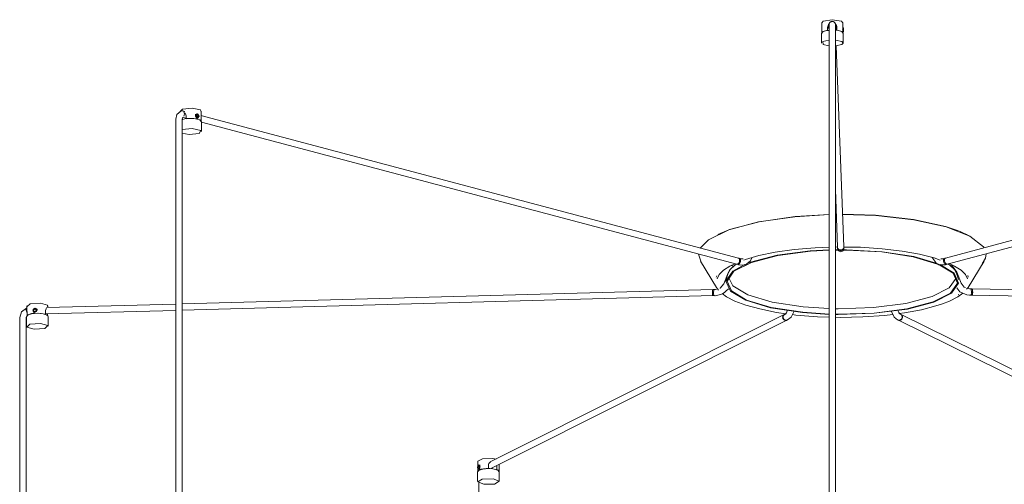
# Model space of a CAD drawing. Header units: millimetres. Extents: x 2868 to 10853, y -1210 to 7822.
# Tile 5 of 21: x 5696 to 6632, y -133 to 309. Entities that reach past the tile are written whole.
import ezdxf

# ---------------------------------------------------------------- set-up
doc = ezdxf.new("R2010")
doc.units = ezdxf.units.MM
doc.layers.add('E-LITE-EQPM', color=7, linetype='Continuous', lineweight=20)

# ---------------------------------------------------------------- blocks, each defined once
blk = doc.blocks.new('62802-7L - 64314-44-7L SAMBA Black_ribbon beige pendant lamp ø450-7L-659210-00 Isometrico PDF')
at = {"layer": 'E-LITE-EQPM', "color": 253, "lineweight": 15, "true_color": 0xaaaaaa}
for p, q in [((3202.55, 305.92), (3202.55, 296.32)), ((3208.08, 298.81), (3208.08, 301.36)), ((3209.44, 302.66), (3208.94, 302.19)), ((3208.94, 302.19), (3209.02, 300.34)), ((3209.02, 300.34), (3209.37, 300.85)), ((3209.38, 299.77), (3209.38, 294.35)), ((3209.43, 303.98), (3209.47, 302.97)), ((3212.42, 307.12), (3214.19, 306.55)), ((3215.38, 294.35), (3215.38, 299.77)), ((3216.07, 302.21), (3215.42, 302.81)), ((3216.28, 301.02), (3215.46, 300.2)), ((3215.6, 299.77), (3215.55, 301.19)), ((3215.55, 301.08), (3215.55, 301.19)), ((3215.72, 300.96), (3215.98, 300.65)), ((3216.14, 300.8), (3216.07, 302.21)), ((3216.52, 301.02), (3216.28, 301.02)), ((3216.28, 301.02), (3216.29, 300.94)), ((3216.8, 301.39), (3216.8, 298.84)), ((3223.28, 301.04), (3222.26, 301.04)), ((3223.27, 299.92), (3222.34, 299.91)), ((3222.55, 300.92), (3222.55, 305.92)), ((3202.26, 295.61), (3202.26, 286.5)), ((3208.1, 298.48), (3208.08, 298.81)), ((3209.26, 298.85), (3209.07, 298.64)), ((3209.38, 294.35), (3209.38, -750.1)), ((3215.38, -749.86), (3215.38, 294.35)), ((3216.8, 298.84), (3216.81, 298.51)), ((3221.98, 297.04), (3223.29, 297.04)), ((3223.27, 298.07), (3222.44, 298.07)), ((3222.55, 296.32), (3222.55, 297.09)), ((3222.84, 286.5), (3222.84, 295.61)), ((3223.27, 298.07), (3223.27, 298.39)), ((3223.29, 297.82), (3223.27, 298.07)), ((3223.29, 297.12), (3223.3, 297.25)), ((3223.46, 92.77), (3216.2, 283.91)), ((2592.89, 221.89), (2592.89, 220.82)), ((2593.05, 221.73), (2595.01, 223.6)), ((2594.9, 222.03), (2593.46, 221.7)), ((2597.3, 221.47), (2595.27, 222.02)), ((2595.67, 215.74), (2598.49, 214.97)), ((2598.49, 217.34), (2598.49, 214.78)), ((2608.84, 219.21), (2607.15, 218.61)), ((2608.78, 216.26), (2607.96, 215.97)), ((2608.33, 218.04), (2609.51, 218.83)), ((2608.78, 216.26), (2608.33, 218.04)), ((2608.44, 214.83), (2610.18, 215.45)), ((2609.66, 217.17), (2608.66, 218.26)), ((2608.78, 219.12), (2609.03, 219.09)), ((2609.51, 216.1), (2608.94, 216.23)), ((2609.36, 216.13), (2609.66, 217.17)), ((2609.51, 218.83), (2610.69, 217.53)), ((2610.24, 215.94), (2609.51, 216.1)), ((2610.69, 217.53), (2609.66, 217.17)), ((2610.24, 215.94), (2609.94, 215.84)), ((2610.69, 217.53), (2610.24, 215.94)), ((3123.39, 82.07), (2612.61, 217.57)), ((2612.9, 212.28), (2612.9, 221.89)), ((3829.06, 218.35), (3320.18, 82.2)), ((2588.73, 214.22), (2588.73, 208.8)), ((2588.73, 208.8), (2588.73, -451.22)), ((2594.7, 213.6), (2595.01, 213.74)), ((2594.73, 208.8), (2594.73, 214.22)), ((2594.73, -451.17), (2594.73, 208.8)), ((2598.49, 214.78), (2599.3, 214.61)), ((2613.19, 211.58), (2612.57, 212.33)), ((2612.67, 212.12), (2612.67, 214.25)), ((2613.06, 211.24), (3121.86, 76.27)), ((2613.19, 202.46), (2613.19, 211.58)), ((3321.73, 76.4), (3828.47, 211.98)), ((3215.38, 147.39), (3217.46, 92.54)), ((3215.38, 123.8), (3216.29, 123.82)), ((3215.38, 123.57), (3216.3, 123.58)), ((3104.49, 105.01), (3103.74, 104.65)), ((3103.8, 104.67), (3114.22, 109.05)), ((3333.2, 107.73), (3342.52, 103.45)), ((3340.2, 104.65), (3339.45, 105.01)), ((3087.82, 78.23), (3085.28, 85.91)), ((3215.36, 89.76), (3218.5, 89.8)), ((3217.46, 92.75), (3215.38, 92.67)), ((3215.41, 90.05), (3218.26, 90.09)), ((3217.56, 91.92), (3217.46, 92.65)), ((3217.46, 92.56), (3217.47, 92.13)), ((3217.46, 92.56), (3217.49, 91.7)), ((3217.53, 91.68), (3217.47, 92.13)), ((3218.3, 90.67), (3217.86, 91.22)), ((3218.96, 90.19), (3218.34, 90.64)), ((3219.68, 89.9), (3218.96, 90.19)), ((3219.68, 89.96), (3220.46, 89.87)), ((3219.68, 89.96), (3220.46, 89.87)), ((3220.46, 89.81), (3219.68, 89.9)), ((3221.23, 89.91), (3220.46, 89.81)), ((3221.96, 90.2), (3221.23, 89.91)), ((3223.36, 91.93), (3223.07, 91.27)), ((3223.47, 92.33), (3223.46, 92.75)), ((3223.48, 91.9), (3223.46, 92.75)), ((3087.21, 79.16), (3102.49, 54.12)), ((3118.26, 74.3), (3116.62, 75.48)), ((3119.52, 75.03), (3119.28, 74.82)), ((3120.47, 75.87), (3120.22, 75.65)), ((3121.68, 76.32), (3122.59, 76.02)), ((3121.68, 76.32), (3123.51, 75.72)), ((3122.52, 76.31), (3122.06, 76.24)), ((3122.4, 76.35), (3122.89, 76.61)), ((3122.4, 76.35), (3122.89, 76.61)), ((3123.01, 76.58), (3122.53, 76.31)), ((3122.89, 76.62), (3123.36, 77.05)), ((3122.89, 76.62), (3123.36, 77.05)), ((3123.47, 77.02), (3123.01, 76.58)), ((3123.36, 77.06), (3123.77, 77.64)), ((3123.36, 77.06), (3123.77, 77.64)), ((3123.87, 77.61), (3123.47, 77.02)), ((3124.49, 81.71), (3123.57, 82.02)), ((3125.4, 81.41), (3123.57, 82.02)), ((3123.78, 77.64), (3124.11, 78.33)), ((3123.78, 77.64), (3124.11, 78.33)), ((3124.18, 78.31), (3123.87, 77.61)), ((3124.39, 79.07), (3124.18, 78.31)), ((3127.86, 81.37), (3125.4, 81.41)), ((3127.88, 81.38), (3127.86, 81.37)), ((3135.99, 82.21), (3136.18, 82.77)), ((3289.46, 83.34), (3312.58, 76.47)), ((3290.1, 83.57), (3312.2, 77.12)), ((3307.45, 82.84), (3307.63, 82.33)), ((3318.18, 81.53), (3315.75, 81.49)), ((3320, 82.14), (3318.18, 81.53)), ((3320, 82.14), (3319.09, 81.84)), ((3319.39, 78.44), (3319.18, 79.19)), ((3319.7, 77.74), (3319.39, 78.44)), ((3319.45, 78.46), (3319.79, 77.77)), ((3319.45, 78.46), (3319.79, 77.77)), ((3320.1, 77.15), (3319.7, 77.74)), ((3319.79, 77.77), (3320.21, 77.19)), ((3319.79, 77.77), (3320.21, 77.19)), ((3320.08, 75.84), (3321.9, 76.46)), ((3320.56, 76.71), (3320.1, 77.15)), ((3320.22, 77.18), (3320.68, 76.75)), ((3320.22, 77.18), (3320.68, 76.75)), ((3321.04, 76.44), (3320.56, 76.7)), ((3320.69, 76.74), (3321.17, 76.48)), ((3320.69, 76.74), (3321.17, 76.48)), ((3320.99, 76.15), (3321.9, 76.46)), ((3321.52, 76.37), (3321.05, 76.44)), ((3327.25, 75.41), (3326.05, 74.54)), ((3341.45, 54.12), (3356.73, 79.16)), ((3113.52, 68.24), (3109.45, 57.72)), ((3113.11, 66.75), (3111.69, 61.7)), ((3113.11, 66.75), (3114.62, 69.62)), ((3330.83, 66.75), (3330.61, 67.18)), ((3334.91, 58.24), (3330.82, 68.75)), ((3332.25, 61.7), (3330.83, 66.75)), ((3341.64, 63.96), (3341.19, 65.57)), ((3102.67, 65.27), (3102.3, 63.96)), ((3099.16, 52.46), (2594.73, 38.68)), ((3098.51, 48.72), (3098.51, 49.5)), ((3098.51, 48.72), (3098.51, 49.5)), ((3098.56, 48), (3098.51, 48.72)), ((3098.56, 48), (3098.51, 48.72)), ((3098.55, 49.5), (3098.59, 48.72)), ((3098.66, 47.37), (3098.56, 47.99)), ((3098.66, 47.37), (3098.56, 47.99)), ((3098.59, 48.72), (3098.67, 48)), ((3098.8, 46.89), (3098.66, 47.37)), ((3098.8, 46.89), (3098.66, 47.37)), ((3098.67, 47.99), (3098.8, 47.37)), ((3098.8, 47.37), (3098.95, 46.89)), ((3098.97, 46.58), (3098.8, 46.88)), ((3098.97, 46.58), (3098.8, 46.88)), ((3098.96, 46.88), (3099.13, 46.58)), ((3100.45, 52.43), (3099.32, 52.46)), ((3101.59, 52.4), (3099.32, 52.46)), ((3103.59, 52.96), (3101.59, 52.4)), ((3102.49, 54.12), (3104.44, 51.83)), ((3332.61, 47.7), (3332.19, 47.39)), ((3341.45, 54.12), (3340.14, 52.59)), ((3342.8, 52.97), (3341.04, 53.52)), ((3345.08, 53.04), (3342.8, 52.97)), ((3342.99, 46.97), (3345.26, 47.04)), ((3345.08, 53.04), (3343.94, 53)), ((3344.13, 47.01), (3345.26, 47.04)), ((3345.1, 47.04), (3846.92, 35.74)), ((3345.11, 47.04), (3345.28, 47.16)), ((3345.24, 53.04), (3345.23, 53.04)), ((3846.92, 41.74), (3345.24, 53.04)), ((3345.28, 47.16), (3345.44, 47.46)), ((3345.6, 47.46), (3345.44, 47.16)), ((3345.6, 47.46), (3345.44, 47.16)), ((3345.45, 47.47), (3345.59, 47.95)), ((3345.59, 47.95), (3345.7, 48.57)), ((3345.73, 47.95), (3345.6, 47.47)), ((3345.73, 47.95), (3345.6, 47.47)), ((3345.7, 48.58), (3345.78, 49.3)), ((3345.82, 48.58), (3345.73, 47.95)), ((3345.82, 48.58), (3345.73, 47.95)), ((3345.78, 49.31), (3345.82, 50.08)), ((3345.86, 49.3), (3345.82, 48.58)), ((3345.86, 49.3), (3345.82, 48.58)), ((3345.86, 50.08), (3345.86, 49.31)), ((3345.86, 50.08), (3345.86, 49.31)), ((2588.76, 38.52), (2465.98, 35.16)), ((2594.73, 32.68), (3099.32, 46.47)), ((3099.13, 46.58), (3099.31, 46.47)), ((3099.16, 46.47), (3100.29, 46.43)), ((3099.16, 46.47), (3101.42, 46.4)), ((2447.32, 34.5), (2446.79, 34.49)), ((2447.18, 36.77), (2447.18, 33.27)), ((2447.42, 30.32), (2447.42, 27.77)), ((2453.19, 31.47), (2454.42, 30.01)), ((2453.26, 33.13), (2454.71, 34.26)), ((2453.82, 31.48), (2453.26, 33.13)), ((2453.26, 33.13), (2453.64, 32.67)), ((2455.1, 33.81), (2453.64, 32.67)), ((2453.64, 32.67), (2454.06, 31.45)), ((2453.82, 31.48), (2454.2, 31.02)), ((2454.71, 31.53), (2454.01, 31.49)), ((2454.11, 31.3), (2454.2, 31.02)), ((2454.71, 34.26), (2456.17, 33.32)), ((2455.1, 33.81), (2454.71, 34.26)), ((2455.61, 31.59), (2454.71, 31.53)), ((2456.11, 33.15), (2455.1, 33.81)), ((2456.17, 33.32), (2455.61, 31.59)), ((2455.61, 31.59), (2456, 31.14)), ((2456, 31.14), (2456.09, 31.43)), ((2457.39, 32.7), (2456.24, 34.06)), ((2463.99, 28.86), (2464.94, 28.92)), ((2464.94, 29.13), (2588.76, 32.51)), ((2464.94, 28.92), (2464.94, 31.47)), ((2466.92, 37.41), (2466.67, 36.21)), ((2466.95, 29.11), (2466.95, 27.53)), ((2467.19, 35.1), (2467.19, 36.77)), ((3166.68, 28.48), (2887.36, -111.44)), ((3166.77, 28.52), (3167.31, 28.7)), ((3166.77, 28.52), (3167.31, 28.7)), ((3167.96, 28.98), (3166.97, 28.6)), ((3167.35, 28.75), (3166.97, 28.6)), ((3167.93, 28.96), (3168.19, 29.29)), ((3276.66, 29.06), (3276.4, 29.38)), ((3277.64, 28.7), (3276.63, 29.07)), ((3277.64, 28.7), (3277.14, 28.88)), ((3277.18, 28.82), (3277.84, 28.61)), ((3277.18, 28.82), (3277.84, 28.61)), ((3560.87, -110.93), (3277.92, 28.58)), ((2440.4, 25.76), (2440.4, 20.34)), ((2440.4, 20.34), (2440.4, -255.43)), ((2446.4, 25.76), (2447.51, 27.81)), ((2446.4, 20.34), (2446.4, 25.76)), ((2446.4, -255.52), (2446.4, 20.34)), ((2446.89, 26.46), (2447.16, 26.78)), ((2446.89, 26.46), (2446.89, 17.34)), ((2447.42, 27.77), (2447.77, 27.79)), ((2467.48, 26.46), (2467.09, 27.41)), ((2467.48, 17.34), (2467.48, 26.46)), ((2887.89, -117.89), (3169.37, 23.11)), ((3165.61, 24.65), (3165.38, 25.38)), ((3165.61, 24.65), (3165.38, 25.38)), ((3166.02, 23.97), (3165.62, 24.63)), ((3166.02, 23.97), (3165.62, 24.63)), ((3166.57, 23.43), (3166.02, 23.97)), ((3166.57, 23.43), (3166.02, 23.97)), ((3166.07, 23.99), (3166.63, 23.45)), ((3167.21, 23.05), (3166.57, 23.43)), ((3167.21, 23.05), (3166.57, 23.43)), ((3167.91, 22.86), (3167.27, 23.02)), ((3167.91, 22.86), (3167.27, 23.02)), ((3168.61, 22.86), (3167.98, 22.85)), ((3168.61, 22.86), (3167.98, 22.85)), ((3169.09, 22.99), (3168.68, 22.88)), ((3169.09, 22.99), (3168.68, 22.88)), ((3169.09, 22.99), (3170.08, 23.36)), ((3169.09, 22.99), (3169.58, 23.18)), ((3274.54, 23.45), (3275.55, 23.07)), ((3275.05, 23.26), (3275.55, 23.07)), ((3275.27, 23.19), (3560.31, -117.34)), ((3275.94, 22.96), (3275.55, 23.07)), ((3275.94, 22.96), (3275.55, 23.07)), ((3276.64, 22.94), (3276.01, 22.95)), ((3276.64, 22.94), (3276.01, 22.95)), ((3277.35, 23.11), (3276.72, 22.95)), ((3277.35, 23.11), (3276.72, 22.95)), ((3278.05, 23.52), (3277.41, 23.14)), ((3278.05, 23.52), (3277.41, 23.14)), ((3277.99, 23.55), (3278.54, 24.08)), ((3278.59, 24.06), (3278.05, 23.52)), ((3278.59, 24.06), (3278.05, 23.52)), ((3279, 24.73), (3278.59, 24.06)), ((3279, 24.73), (3278.59, 24.06)), ((3279.24, 25.47), (3279, 24.74)), ((3279.24, 25.47), (3279, 24.74)), ((2875.81, -110.73), (2875.81, -115.3)), ((2890.09, -108.21), (2892.99, -108.92)), ((2875.46, -116.28), (2876.1, -114.86)), ((2875.71, -117.82), (2875.46, -116.28)), ((2875.46, -116.28), (2876.62, -116.43)), ((2875.52, -121.03), (2875.52, -130.15)), ((2876.1, -117.59), (2875.71, -117.82)), ((2875.81, -117.83), (2875.81, -120.33)), ((2875.84, -118.34), (2877.46, -118.56)), ((2876.1, -114.86), (2876.74, -115.53)), ((2876.41, -117.41), (2876.1, -117.59)), ((2877.86, -114.58), (2876.37, -114.38)), ((2876.74, -115.53), (2876.5, -117.36)), ((2876.5, -117.36), (2877.44, -117.48)), ((2876.74, -115.53), (2877.77, -115.66)), ((2885.22, -117.84), (2885.72, -117.55)), ((2885.72, -117.55), (2885.72, -114.99)), ((2893.6, -118.58), (2893.14, -118.85)), ((2893.52, -115.06), (2893.6, -116.03)), ((2893.6, -116.03), (2893.6, -118.58)), ((2895.2, -119.38), (2893.6, -118.58)), ((2895.79, -120.51), (2895.79, -120.13)), ((2895.81, -120.33), (2895.81, -113.91)), ((2896.1, -130.15), (2896.1, -121.03)), ((2876.75, -131.32), (2876.75, -309.62))]:
    blk.add_line(p, q, dxfattribs=at)
for points in [[(3202.8, 305.89, 0), (3203.83, 307.28, 0), (3212.43, 308.71, 0)], [(3208.08, 301.36, 0), (3208.19, 302.32, 0), (3208.52, 303.25, 0), (3209.03, 304.09, 0), (3209.52, 304.63, 0)], [(3212.42, 307.12, 0), (3210.16, 306.09, 0), (3209.55, 304.98, 0), (3209.44, 304.35, 0), (3209.41, 303.7, 0), (3209.38, 301.73, 0), (3209.38, 299.77, 0)], [(3212.42, 307.12, 0), (3211.39, 306.94, 0), (3210.49, 306.41, 0), (3209.82, 305.6, 0), (3209.47, 304.62, 0), (3209.45, 303.73, 0)], [(3212.42, 307.12, 0), (3213.46, 306.94, 0), (3214.36, 306.42, 0), (3215.03, 305.62, 0), (3215.38, 304.64, 0), (3215.38, 303.6, 0), (3215.37, 303.54, 0)], [(3212.43, 308.71, 0), (3221.15, 307.34, 0), (3222.29, 305.95, 0)], [(3215.41, 303.85, 0), (3215.4, 303.3, 0), (3215.38, 300.97, 0), (3215.38, 299.77, 0)], [(3215.41, 304.6, 0), (3215.84, 304.11, 0), (3216.36, 303.27, 0), (3216.69, 302.35, 0), (3216.8, 301.39, 0)], [(3215.43, 304.26, 0), (3215.57, 300.4, 0), (3215.59, 299.85, 0)], [(3216.27, 298.33, 0), (3216.26, 299.58, 0), (3216.28, 301.02, 0)], [(3216.8, 300.23, 0), (3216.65, 300.68, 0), (3216.47, 300.96, 0), (3216.36, 301.01, 0), (3216.37, 300.81, 0)], [(3222.33, 299.6, 0), (3222.35, 300.22, 0), (3222.42, 300.7, 0), (3222.49, 300.98, 0), (3222.54, 301.03, 0)], [(3222.55, 297.05, 0), (3222.54, 297.25, 0), (3222.49, 297.66, 0), (3222.42, 298.23, 0), (3222.35, 298.91, 0), (3222.33, 299.6, 0)], [(3223.29, 300.96, 0), (3223.26, 299.6, 0), (3223.29, 297.12, 0)], [(3202.26, 295.61, 0), (3203.69, 297.35, 0), (3207.08, 298.39, 0), (3209.4, 298.59, 0)], [(3208.08, 298.81, 0), (3203.22, 297.32, 0), (3202.72, 296.83, 0)], [(3222.84, 295.61, 0), (3221.41, 297.35, 0), (3218.02, 298.39, 0), (3215.36, 298.61, 0)], [(3222.33, 296.9, 0), (3221.81, 297.37, 0), (3216.8, 298.84, 0)], [(3209.29, 283.78, 0), (3203.7, 285.03, 0), (3203.57, 287.9, 0), (3209.28, 289.21, 0)], [(3215.47, 289.24, 0), (3221.4, 287.96, 0), (3222.84, 286.53, 0)], [(3222.84, 286.5, 0), (3221.52, 285.09, 0), (3215.67, 283.76, 0)], [(2595.01, 223.6, 0), (2604.29, 224.65, 0), (2612.17, 222.93, 0), (2612.63, 221.68, 0)], [(2593.46, 221.7, 0), (2589.78, 218.49, 0), (2588.73, 214.22, 0)], [(2594.63, 221.97, 0), (2595.28, 222.01, 0), (2595.9, 221.69, 0), (2596.4, 221.05, 0), (2596.74, 220.17, 0), (2596.87, 219.14, 0), (2596.79, 218.1, 0), (2596.51, 217.16, 0)], [(2594.73, 214.22, 0), (2595.33, 215.97, 0), (2595.46, 216.04, 0)], [(2596.99, 220.35, 0), (2597.58, 219.81, 0), (2598.06, 219.1, 0), (2598.38, 218.26, 0), (2598.49, 217.34, 0)], [(2607.36, 217.47, 0), (2607.47, 218.11, 0), (2607.78, 218.64, 0), (2608.24, 218.99, 0)], [(2609.03, 215.25, 0), (2608.78, 215.34, 0), (2608.24, 215.67, 0), (2607.78, 216.17, 0), (2607.47, 216.79, 0), (2607.36, 217.47, 0)], [(2609.51, 219.25, 0), (2607.93, 217.67, 0), (2609.51, 215.41, 0)], [(2610.43, 216.15, 0), (2610.19, 215.65, 0), (2609.81, 215.32, 0), (2609.33, 215.22, 0), (2609.11, 215.24, 0)], [(2609.51, 215.41, 0), (2611.08, 216.99, 0), (2609.51, 219.25, 0)], [(2612.45, 212.47, 0), (2611.75, 213.32, 0), (2608.37, 214.36, 0), (2602.79, 214.81, 0), (2597.33, 214.34, 0), (2595.01, 213.74, 0)], [(2612.82, 211.94, 0), (2611.54, 213.68, 0), (2605.73, 214.96, 0), (2598.49, 214.78, 0)], [(2611, 200.7, 0), (2601.46, 199.62, 0), (2594.46, 200.82, 0)], [(2594.79, 204.23, 0), (2604.33, 205.3, 0), (2612.44, 203.53, 0), (2611, 200.7, 0)], [(3114.29, 108.99, 0), (3142.37, 116.49, 0), (3176.9, 121.48, 0), (3209.36, 123.45, 0)], [(3114.97, 109.32, 0), (3142.87, 116.77, 0), (3177.19, 121.73, 0), (3209.36, 123.69, 0)], [(3222.28, 123.85, 0), (3253.62, 122.81, 0), (3289.55, 118.83, 0), (3320.01, 112.2, 0), (3332.39, 108.05, 0)], [(3222.29, 123.61, 0), (3253.82, 122.56, 0), (3289.98, 118.56, 0), (3320.63, 111.89, 0), (3343.29, 103.08, 0), (3356.12, 92.85, 0), (3356.75, 91.89, 0)], [(3087.03, 91.61, 0), (3094.93, 99.59, 0), (3114.29, 108.99, 0)], [(3154.48, 35.26, 0), (3131.1, 42.25, 0), (3116.63, 50.9, 0), (3112.46, 60.38, 0), (3119.01, 69.75, 0), (3135.65, 78.1, 0), (3160.73, 84.61, 0), (3191.81, 88.64, 0), (3209.39, 89.62, 0)], [(3209.4, 92.46, 0), (3196.28, 92, 0), (3176.23, 90.25, 0), (3158.24, 87.67, 0), (3142.78, 84.47, 0), (3130.09, 80.85, 0), (3128.31, 80.24, 0)], [(3131.27, 76.93, 0), (3134.83, 78.28, 0), (3160.15, 84.85, 0), (3191.52, 88.92, 0), (3209.4, 89.9, 0)], [(3217.46, 92.65, 0), (3217.56, 91.92, 0), (3217.86, 91.25, 0), (3218.34, 90.68, 0), (3218.96, 90.23, 0), (3219.68, 89.96, 0)], [(3217.46, 92.65, 0), (3217.56, 91.92, 0), (3217.86, 91.25, 0), (3218.34, 90.68, 0), (3218.96, 90.23, 0), (3219.68, 89.96, 0)], [(3220.54, 88.05, 0), (3218.28, 89.07, 0), (3217.66, 90.18, 0), (3217.53, 90.83, 0), (3217.49, 91.53, 0), (3217.49, 91.7, 0)], [(3220.47, 89.44, 0), (3219.69, 89.53, 0), (3218.97, 89.81, 0), (3218.35, 90.25, 0), (3217.87, 90.82, 0), (3217.57, 91.5, 0)], [(3220.46, 89.87, 0), (3221.23, 89.96, 0), (3221.96, 90.24, 0), (3222.58, 90.69, 0), (3223.05, 91.27, 0), (3223.36, 91.94, 0), (3223.46, 92.67, 0), (3223.46, 92.75, 0)], [(3220.46, 89.87, 0), (3221.23, 89.96, 0), (3221.96, 90.24, 0), (3222.58, 90.69, 0), (3223.05, 91.27, 0), (3223.36, 91.94, 0), (3223.46, 92.67, 0), (3223.46, 92.75, 0)], [(3220.47, 89.44, 0), (3221.25, 89.53, 0), (3221.97, 89.82, 0), (3222.59, 90.26, 0), (3223.07, 90.84, 0), (3223.37, 91.52, 0)], [(3220.54, 88.05, 0), (3222.8, 89.09, 0), (3223.41, 90.2, 0), (3223.54, 90.85, 0), (3223.57, 91.55, 0), (3223.59, 92.57, 0)], [(3222.5, 89.82, 0), (3225.83, 89.8, 0), (3259.49, 87.97, 0), (3289.46, 83.34, 0)], [(3222.82, 90.11, 0), (3225.87, 90.09, 0), (3259.84, 88.25, 0), (3290.1, 83.57, 0)], [(3223.46, 92.77, 0), (3223.46, 92.67, 0), (3223.36, 91.94, 0)], [(3223.41, 91.68, 0), (3223.47, 92.24, 0), (3223.44, 92.67, 0)], [(3315.05, 80.3, 0), (3309.21, 82.3, 0), (3295.37, 85.79, 0), (3278.83, 88.78, 0), (3259.92, 91.06, 0), (3239.24, 92.43, 0), (3223.46, 92.66, 0)], [(3223.51, 91.41, 0), (3223.48, 91.89, 0), (3223.48, 91.9, 0)], [(3358.64, 86.23, 0), (3358.08, 82.03, 0), (3354.9, 76.67, 0)], [(3102.96, 62.59, 0), (3105.03, 66.59, 0), (3109.13, 70.65, 0), (3115.23, 74.6, 0), (3119.96, 76.79, 0)], [(3153.84, 35.04, 0), (3130.25, 42.09, 0), (3115.63, 50.82, 0), (3111.43, 60.39, 0), (3118.04, 69.85, 0), (3129.42, 76.16, 0)], [(3114.63, 69.64, 0), (3115.46, 71.2, 0), (3119.86, 75.39, 0), (3121.49, 76.39, 0)], [(3121.51, 76.4, 0), (3121.93, 76.28, 0), (3122.39, 76.35, 0)], [(3121.51, 76.4, 0), (3121.93, 76.28, 0), (3122.39, 76.35, 0)], [(3123.32, 76.05, 0), (3122.85, 75.97, 0), (3122.59, 76.02, 0)], [(3123.19, 82.1, 0), (3123.63, 81.98, 0), (3124, 81.66, 0), (3124.27, 81.17, 0), (3124.43, 80.55, 0), (3124.47, 79.83, 0), (3124.39, 79.08, 0)], [(3123.32, 76.05, 0), (3123.81, 76.31, 0), (3124.27, 76.75, 0), (3124.69, 77.34, 0), (3125.03, 78.03, 0), (3125.27, 78.77, 0), (3125.39, 79.52, 0), (3125.38, 80.23, 0), (3125.25, 80.85, 0), (3125, 81.33, 0), (3124.66, 81.64, 0)], [(3123.51, 75.72, 0), (3129.45, 75.58, 0), (3129.87, 75.72, 0)], [(3124.12, 78.33, 0), (3124.35, 79.08, 0), (3124.47, 79.83, 0), (3124.47, 80.54, 0), (3124.34, 81.15, 0), (3124.09, 81.63, 0), (3123.74, 81.94, 0), (3123.54, 82.03, 0)], [(3124.12, 78.33, 0), (3124.35, 79.08, 0), (3124.47, 79.83, 0), (3124.47, 80.54, 0), (3124.34, 81.15, 0), (3124.09, 81.63, 0), (3123.74, 81.94, 0), (3123.54, 82.03, 0)], [(3129.87, 75.72, 0), (3134.55, 79.36, 0), (3135.99, 82.21, 0)], [(3313, 76.29, 0), (3327.31, 67.7, 0), (3331.48, 58.23, 0), (3324.93, 48.86, 0), (3308.29, 40.51, 0), (3283.21, 34, 0), (3252.14, 29.97, 0), (3218.11, 28.81, 0), (3215.36, 28.84, 0)], [(3314.55, 76.16, 0), (3328.31, 67.78, 0), (3332.51, 58.22, 0), (3325.9, 48.76, 0), (3309.11, 40.33, 0), (3283.79, 33.76, 0), (3252.42, 29.69, 0), (3218.07, 28.52, 0), (3215.4, 28.55, 0)], [(3307.63, 82.33, 0), (3311.05, 77.33, 0), (3313.76, 75.83, 0)], [(3313.76, 75.83, 0), (3319.67, 75.72, 0), (3320.08, 75.84, 0)], [(3320.26, 76.17, 0), (3319.77, 76.44, 0), (3319.3, 76.88, 0), (3318.88, 77.46, 0), (3318.54, 78.15, 0), (3318.3, 78.9, 0), (3318.18, 79.65, 0), (3318.19, 80.36, 0), (3318.32, 80.97, 0), (3318.57, 81.45, 0), (3318.92, 81.76, 0)], [(3319.09, 79.96, 0), (3319.13, 80.67, 0), (3319.3, 81.3, 0), (3319.57, 81.79, 0), (3319.94, 82.1, 0), (3320.38, 82.23, 0)], [(3320, 82.14, 0), (3319.83, 82.07, 0), (3319.48, 81.76, 0), (3319.23, 81.28, 0), (3319.1, 80.66, 0), (3319.09, 79.96, 0), (3319.21, 79.2, 0), (3319.45, 78.46, 0)], [(3320, 82.14, 0), (3319.83, 82.07, 0), (3319.48, 81.76, 0), (3319.23, 81.28, 0), (3319.1, 80.66, 0), (3319.09, 79.96, 0), (3319.21, 79.2, 0), (3319.45, 78.46, 0)], [(3320.26, 76.17, 0), (3320.73, 76.1, 0), (3320.99, 76.15, 0)], [(3321.18, 76.48, 0), (3321.65, 76.41, 0), (3322.07, 76.53, 0)], [(3321.18, 76.48, 0), (3321.65, 76.41, 0), (3322.07, 76.53, 0)], [(3330.37, 67.63, 0), (3328.48, 71.2, 0), (3324.08, 75.39, 0), (3322.2, 76.55, 0)], [(3330.82, 68.75, 0), (3326.55, 74.6, 0), (3322.67, 76.37, 0)], [(3340.98, 62.59, 0), (3338.91, 66.59, 0), (3334.81, 70.65, 0), (3328.71, 74.6, 0), (3323.66, 76.94, 0)], [(3116.38, 72.27, 0), (3114.99, 71.04, 0), (3113.52, 68.24, 0)], [(3109.45, 57.72, 0), (3106.02, 53.62, 0), (3105.57, 53.5, 0)], [(3155.3, 40.38, 0), (3132.22, 47.28, 0), (3117.92, 55.83, 0), (3113.74, 64.08, 0)], [(3330.14, 63.06, 0), (3323.66, 53.8, 0), (3307.23, 45.56, 0), (3282.46, 39.13, 0), (3251.77, 35.15, 0), (3218.15, 34, 0), (3215.4, 34.04, 0)], [(3339.06, 54.15, 0), (3337.78, 54.55, 0), (3334.91, 58.24, 0)], [(3099.17, 52.46, 0), (3099, 52.37, 0), (3098.84, 52.08, 0), (3098.7, 51.61, 0), (3098.61, 51, 0), (3098.55, 50.28, 0), (3098.55, 49.5, 0)], [(3098.55, 50.28, 0), (3098.65, 51, 0), (3098.78, 51.61, 0), (3098.95, 52.08, 0), (3099.13, 52.37, 0), (3099.33, 52.46, 0)], [(3098.55, 50.28, 0), (3098.65, 51, 0), (3098.78, 51.61, 0), (3098.95, 52.08, 0), (3099.13, 52.37, 0), (3099.33, 52.46, 0)], [(3100.1, 46.55, 0), (3099.93, 46.86, 0), (3099.79, 47.34, 0), (3099.69, 47.97, 0), (3099.64, 48.69, 0), (3099.64, 49.47, 0), (3099.68, 50.25, 0), (3099.78, 50.97, 0), (3099.91, 51.58, 0), (3100.08, 52.05, 0), (3100.27, 52.34, 0), (3100.46, 52.43, 0)], [(3101.42, 46.4, 0), (3108.41, 48.08, 0), (3113.77, 53.05, 0)], [(3107.89, 48.49, 0), (3112.08, 45.43, 0), (3120.03, 41.36, 0), (3130.49, 37.44, 0), (3143.68, 33.79, 0), (3159.59, 30.59, 0), (3168.6, 29.35, 0)], [(3336.48, 48.81, 0), (3331.86, 45.43, 0), (3323.91, 41.36, 0), (3317.1, 38.68, 0)], [(3330.8, 54.04, 0), (3333.6, 50.2, 0), (3340.2, 47.17, 0), (3342.99, 46.97, 0)], [(3344.31, 47.12, 0), (3344.47, 47.43, 0), (3344.59, 47.92, 0), (3344.68, 48.54, 0), (3344.73, 49.27, 0), (3344.72, 50.05, 0), (3344.68, 50.82, 0), (3344.58, 51.54, 0), (3344.45, 52.16, 0), (3344.29, 52.62, 0), (3344.12, 52.91, 0), (3343.94, 53, 0)], [(3344.31, 47.12, 0), (3344.13, 47.01, 0), (3344.13, 47.01, 0)], [(3345.07, 53.04, 0), (3345.25, 52.95, 0), (3345.43, 52.66, 0), (3345.59, 52.19, 0), (3345.72, 51.58, 0), (3345.81, 50.86, 0)], [(3345.07, 53.04, 0), (3345.25, 52.95, 0), (3345.43, 52.66, 0), (3345.59, 52.19, 0), (3345.72, 51.58, 0), (3345.81, 50.86, 0)], [(3345.44, 47.16, 0), (3345.27, 47.04, 0), (3345.26, 47.04, 0)], [(3345.44, 47.16, 0), (3345.27, 47.04, 0), (3345.26, 47.04, 0)], [(3345.82, 50.08, 0), (3345.81, 50.86, 0), (3345.76, 51.58, 0), (3345.67, 52.19, 0), (3345.54, 52.66, 0), (3345.39, 52.95, 0)], [(2447.45, 36.13, 0), (2450.32, 38.79, 0), (2460.06, 39.43, 0), (2466.92, 37.41, 0)], [(3099.16, 46.47, 0), (3099.16, 46.47, 0), (3098.97, 46.58, 0)], [(3099.16, 46.47, 0), (3099.16, 46.47, 0), (3098.97, 46.58, 0)], [(3100.1, 46.55, 0), (3100.29, 46.43, 0), (3100.29, 46.43, 0)], [(3209.42, 34.19, 0), (3184.92, 35.8, 0), (3155.3, 40.38, 0)], [(3275.77, 29.39, 0), (3280.94, 30.04, 0), (3297.33, 33.11, 0), (3311.02, 36.68, 0), (3317.1, 38.68, 0)], [(2446.76, 34.48, 0), (2442.06, 30.96, 0), (2440.4, 25.76, 0)], [(2446.62, 34.22, 0), (2446.58, 33.64, 0), (2446.65, 32.81, 0), (2446.81, 31.82, 0), (2447.07, 30.81, 0), (2447.38, 29.87, 0)], [(2446.76, 34.48, 0), (2446.75, 34.48, 0), (2446.63, 34.28, 0)], [(2447.19, 33.11, 0), (2447.25, 32.65, 0), (2447.33, 32.02, 0), (2447.39, 31.23, 0), (2447.42, 30.32, 0)], [(2447.32, 26.99, 0), (2448.33, 28.2, 0), (2451.71, 29.23, 0), (2457.29, 29.69, 0), (2462.75, 29.22, 0), (2465.99, 28.22, 0), (2467.09, 27.41, 0)], [(2464.94, 28.92, 0), (2458.67, 29.92, 0), (2451.46, 29.45, 0), (2447.42, 27.77, 0)], [(2454.71, 34.68, 0), (2452.77, 32.63, 0), (2454.71, 30.84, 0)], [(2454.86, 30.64, 0), (2454.55, 30.65, 0), (2453.92, 30.82, 0), (2453.42, 31.2, 0), (2453.1, 31.74, 0), (2452.98, 32.38, 0)], [(2453.1, 33.05, 0), (2453.42, 33.67, 0), (2453.92, 34.15, 0), (2454.43, 34.4, 0)], [(2454.71, 30.84, 0), (2456.66, 32.89, 0), (2454.71, 34.68, 0)], [(2456.88, 32.64, 0), (2456.75, 31.98, 0), (2456.4, 31.39, 0), (2455.87, 30.95, 0), (2455.22, 30.69, 0), (2454.91, 30.65, 0)], [(2454.95, 34.49, 0), (2455.22, 34.48, 0), (2455.87, 34.28, 0), (2456.4, 33.87, 0), (2456.75, 33.29, 0), (2456.88, 32.64, 0)], [(2464.94, 31.47, 0), (2465.02, 32.39, 0), (2465.24, 33.2, 0), (2465.55, 33.85, 0), (2465.92, 34.34, 0)], [(3209.42, 28.7, 0), (3184.1, 30.36, 0), (3153.84, 35.04, 0)], [(3209.36, 28.99, 0), (3184.45, 30.63, 0), (3154.48, 35.26, 0)], [(3165.37, 25.39, 0), (3165.31, 26.15, 0), (3165.44, 26.9, 0), (3165.74, 27.57, 0), (3166.19, 28.13, 0)], [(3165.37, 25.39, 0), (3165.31, 26.15, 0), (3165.44, 26.9, 0), (3165.74, 27.57, 0), (3166.19, 28.13, 0)], [(3167.29, 28.68, 0), (3166.71, 28.49, 0), (3166.14, 28.1, 0), (3165.7, 27.56, 0)], [(3168.4, 23.04, 0), (3167.7, 23.24, 0), (3167.06, 23.62, 0), (3166.52, 24.16, 0), (3166.11, 24.82, 0), (3165.87, 25.57, 0), (3165.81, 26.34, 0), (3165.93, 27.09, 0), (3166.23, 27.76, 0), (3166.69, 28.31, 0), (3167.27, 28.71, 0)], [(3168.47, 29.65, 0), (3168.94, 30.23, 0), (3169.68, 32.19, 0)], [(3170.08, 23.36, 0), (3173.33, 26, 0), (3175.82, 31.17, 0), (3175.87, 31.41, 0)], [(3174.53, 28.54, 0), (3177.98, 28.06, 0), (3198.32, 26.4, 0), (3209.4, 26.07, 0)], [(3215.38, 25.89, 0), (3219.86, 25.76, 0), (3241.51, 26.19, 0), (3262.14, 27.67, 0), (3269.92, 28.65, 0)], [(3274.54, 23.45, 0), (3271.25, 26.08, 0), (3268.73, 31.28, 0)], [(3276.35, 29.45, 0), (3275.62, 30.33, 0), (3274.85, 32.35, 0)], [(3276.21, 23.13, 0), (3276.91, 23.33, 0), (3277.55, 23.71, 0), (3278.09, 24.25, 0), (3278.49, 24.92, 0), (3278.74, 25.66, 0), (3278.8, 26.43, 0), (3278.67, 27.18, 0), (3278.37, 27.86, 0), (3277.92, 28.41, 0), (3277.34, 28.8, 0), (3277.14, 28.88, 0)], [(3278.54, 24.08, 0), (3278.96, 24.74, 0), (3279.22, 25.48, 0), (3279.3, 26.25, 0), (3279.19, 26.99, 0), (3278.91, 27.65, 0), (3278.47, 28.2, 0), (3277.9, 28.59, 0), (3277.25, 28.79, 0)], [(3278.42, 28.22, 0), (3278.88, 27.67, 0), (3279.18, 27, 0), (3279.3, 26.25, 0), (3279.24, 25.48, 0)], [(3278.42, 28.22, 0), (3278.88, 27.67, 0), (3279.18, 27, 0), (3279.3, 26.25, 0), (3279.24, 25.48, 0)], [(2447.17, 16.68, 0), (2450.13, 19.43, 0), (2460.14, 20.09, 0), (2467.2, 18, 0)], [(3165.69, 27.53, 0), (3165.42, 26.89, 0), (3165.31, 26.15, 0), (3165.39, 25.39, 0), (3165.65, 24.65, 0), (3166.07, 23.99, 0)], [(3166.63, 23.45, 0), (3167.28, 23.08, 0), (3167.98, 22.89, 0)], [(3167.98, 22.89, 0), (3168.68, 22.89, 0), (3169.34, 23.1, 0)], [(3168.4, 23.04, 0), (3169.11, 23.05, 0), (3169.58, 23.18, 0)], [(3276.21, 23.13, 0), (3275.51, 23.14, 0), (3275.05, 23.26, 0)], [(3275.29, 23.19, 0), (3275.94, 22.98, 0), (3276.65, 22.98, 0)], [(3276.65, 22.98, 0), (3277.34, 23.17, 0), (3277.99, 23.54, 0)], [(2467.2, 18, 0), (2464.24, 15.25, 0), (2454.22, 14.6, 0), (2447.17, 16.68, 0)], [(2875.84, -110.95, 0), (2880.12, -108.44, 0), (2890.09, -108.21, 0)], [(2885.72, -114.99, 0), (2885.85, -114.05, 0), (2886.2, -113.17, 0), (2886.75, -112.39, 0), (2887.46, -111.76, 0), (2887.75, -111.58, 0)], [(2876.1, -114.44, 0), (2875.25, -116.87, 0), (2876.1, -118.28, 0)], [(2875.52, -121.03, 0), (2876.95, -119.3, 0), (2880.34, -118.26, 0), (2885.91, -117.8, 0), (2890.06, -118.07, 0)], [(2876.1, -118.28, 0), (2876.96, -115.86, 0), (2876.1, -114.44, 0)], [(2877.81, -115.97, 0), (2877.73, -116.66, 0), (2877.53, -117.31, 0), (2877.24, -117.87, 0), (2876.92, -118.25, 0), (2876.62, -118.43, 0), (2876.38, -118.37, 0)], [(2876.62, -114.65, 0), (2876.92, -114.47, 0), (2877.24, -114.54, 0), (2877.53, -114.84, 0), (2877.73, -115.34, 0), (2877.81, -115.97, 0)], [(2885.72, -117.55, 0), (2879.01, -118.29, 0), (2877.06, -118.98, 0)], [(2887.01, -117.89, 0), (2886.53, -117.74, 0), (2885.89, -117.36, 0)], [(2889.23, -117.27, 0), (2889.18, -117.32, 0), (2888.6, -117.72, 0), (2888.07, -117.9, 0)], [(2896.1, -121.03, 0), (2894.67, -119.3, 0), (2891.28, -118.26, 0), (2890.06, -118.07, 0)], [(2881.41, -132.74, 0), (2875.55, -130.39, 0), (2879.95, -127.8, 0), (2890.21, -127.56, 0)], [(2890.21, -127.56, 0), (2896.07, -129.92, 0), (2891.66, -132.51, 0), (2881.41, -132.74, 0)]]:
    blk.add_polyline3d(points, dxfattribs=at)

msp = doc.modelspace()

# ---------------------------------------------------------------- block references
at = {"layer": 'E-LITE-EQPM', "color": 253, "lineweight": 15, "true_color": 0xaaaaaa}
msp.add_blockref('62802-7L - 64314-44-7L SAMBA Black_ribbon beige pendant lamp ø450-7L-659210-00 Isometrico PDF', (3255.83, 0), dxfattribs=at)

doc.saveas('drawing.dxf')
